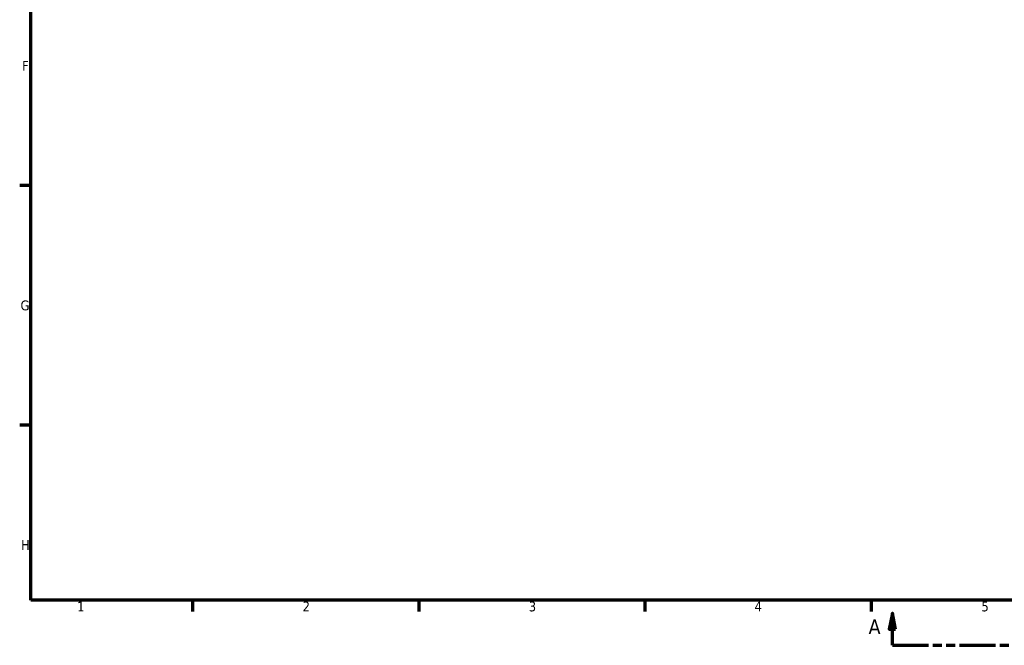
# Model space of a CAD drawing. Header units: millimetres. Extents: x -25 to 1015, y -378 to 778.
# Tile 1 of 11: x 17 to 322, y 6 to 200. Entities that reach past the tile are written whole.
import ezdxf

# ---------------------------------------------------------------- set-up
doc = ezdxf.new("R2010")
doc.units = ezdxf.units.MM
doc.linetypes.add('DOUBLE_DASH_CHAIN', pattern=[1.2403, 0.6614, -0.0827, 0.1654, -0.0827, 0.1654, -0.0827])
doc.layers.add('Border (ANSI)', color=7, linetype='Continuous', lineweight=70)
doc.layers.add('Section Line (ANSI)', color=7, linetype='DOUBLE_DASH_CHAIN', lineweight=70)
doc.styles.add('Label Text (ANSI)', font='tahoma.ttf')
doc.styles.add('Note Text (ANSI)', font='tahoma.ttf')

# ---------------------------------------------------------------- blocks, each defined once
blk = doc.blocks.new('Borders Default Border')
at = {"layer": 'Border (ANSI)'}
for p, q in [((20, 148.5), (16.55, 148.5)), ((20, 74.25), (16.55, 74.25)), ((70.08, 20), (70.08, 16.55)), ((140.17, 20), (140.17, 16.55)), ((210.25, 20), (210.25, 16.55)), ((280.33, 20), (280.33, 16.55))]:
    blk.add_line(p, q, dxfattribs=at)
at = {"layer": 'Border (ANSI)', "flags": 128}
blk.add_lwpolyline([(20, 20), (20, 574), (821, 574), (821, 20), (20, 20)], dxfattribs=at)
at = {"layer": 'Border (ANSI)', "char_height": 3.05, "attachment_point": 7, "style": 'Note Text (ANSI)'}
for s, insert in [('F', (17.29, 184.1)), ('G', (16.81, 109.79)), ('H', (16.97, 35.6)), ('1', (34.35, 16.55)), ('2', (104.2, 16.55)), ('3', (174.26, 16.49)), ('4', (244.23, 16.55)), ('5', (314.48, 16.49))]:
    blk.add_mtext(s, dxfattribs=dict(at, insert=insert))
blk = doc.blocks.new('2dTransSection0')
at = {"layer": 'Section Line (ANSI)', "linetype": 'Continuous'}
for p, q in [((286.92, 16.03), (285.92, 11.03)), ((286.92, 11.03), (286.92, 16.03)), ((287.92, 11.03), (286.92, 16.03)), ((693.97, 16.03), (692.97, 11.03)), ((693.97, 11.03), (693.97, 16.03)), ((694.97, 11.03), (693.97, 16.03)), ((285.92, 11.03), (287.92, 11.03)), ((286.92, 6.03), (286.92, 11.03)), ((692.97, 11.03), (694.97, 11.03)), ((693.97, 6.03), (693.97, 11.03)), ((286.92, 6.03), (298.15, 6.03)), ((682.74, 6.03), (693.97, 6.03))]:
    blk.add_line(p, q, dxfattribs=at)
at = {"layer": 'Section Line (ANSI)', "linetype": 'DOUBLE_DASH_CHAIN', "ltscale": 16.796631}
blk.add_line((286.92, 6.03), (693.97, 6.03), dxfattribs=at)
at = {"layer": 'Section Line (ANSI)', "linetype": 'Continuous', "flags": 128}
for points in [[(287.92, 11.03), (286.92, 16.03), (285.92, 11.03), (287.92, 11.03)], [(694.97, 11.03), (693.97, 16.03), (692.97, 11.03), (694.97, 11.03)]]:
    blk.add_lwpolyline(points, dxfattribs=at)
at = {"layer": 'Section Line (ANSI)'}
for points in [[(287.92, 11.03), (286.92, 16.03), (285.92, 11.03), (287.92, 11.03)], [(694.97, 11.03), (693.97, 16.03), (692.97, 11.03), (694.97, 11.03)]]:
    blk.add_solid(points, dxfattribs=at)
at = {"layer": 'Section Line (ANSI)', "char_height": 4.57, "attachment_point": 7, "style": 'Label Text (ANSI)'}
for insert in [(279.56, 9.53), (697.45, 9.53)]:
    blk.add_mtext('A', dxfattribs=dict(at, insert=insert))

msp = doc.modelspace()

# ---------------------------------------------------------------- block references
msp.add_blockref('Borders Default Border', (0, 0))
at = {"layer": 'Section Line (ANSI)'}
msp.add_blockref('2dTransSection0', (0, 0), dxfattribs=at)

doc.saveas('drawing.dxf')
